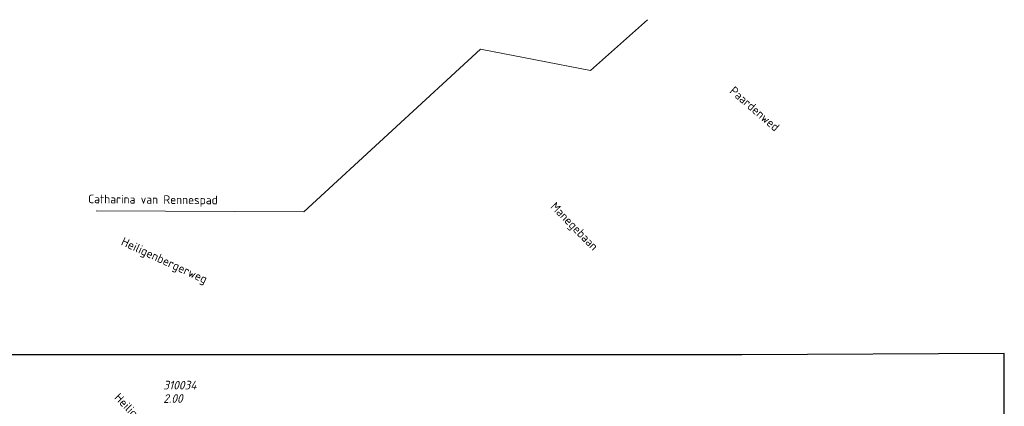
# Model space of a CAD drawing. Header units: metres. Extents: x 152202 to 157341, y 461610 to 468701.
# Tile 137 of 238: x 155737 to 155950, y 462789 to 462873. Entities that reach past the tile are written whole.
import ezdxf
from ezdxf.enums import TextEntityAlignment as Align
from ezdxf.lldxf.tags import DXFTag

# ---------------------------------------------------------------- set-up
doc = ezdxf.new("R2010")
doc.units = ezdxf.units.M
doc.layers.get('0').update_dxf_attribs({"linetype": 'CONTINUOUS'})
doc.layers.get('DEFPOINTS').update_dxf_attribs({"linetype": 'CONTINUOUS'})
for name, color, linetype, lineweight in [('B-OI-RI-GWA-PUTDEKSELHOOGTE-T25', 10, 'CONTINUOUS', 25), ('B-OI-RI-GWA_PUTNUMMER-T18', 10, 'CONTINUOUS', 18), ('B-OI-RI-PERSLEIDING-G', 210, 'RI-PERS', 18), ('B-RO-OG-TOPOGRAFIE-T18', 2, 'CONTINUOUS', 18)]:
    doc.layers.add(name, color=color, linetype=linetype, lineweight=lineweight)
doc.styles.add('NLCS-ISO-M200-T18', font='NLCS-ISO.ttf', dxfattribs={"height": 360})
doc.styles.add('NLCS-ISO-M750-T25_CURSIEF', font='NLCS-ISO.ttf', dxfattribs={"oblique": 15, "height": 1.875})
tags = doc.linetypes.add('RI-PERS', pattern='A,7,-2,["P",Standard,S=1.8,R=0,X=-0.5,Y=-0.9],-2,7,-2,[102,NLCS.SHX,S=1,R=180,X=0,Y=0],-2', length=22).pattern_tags.tags
tags[6] = DXFTag(74, 10)

# ---------------------------------------------------------------- blocks, each defined once
blk = doc.blocks.new('ACMAP_ANN_TEMPLATE_gwa-puth')
at = {"style": 'NLCS-ISO-M750-T25_CURSIEF', "oblique": 15}
blk.add_attdef('gwa-puth', (3, -5), '', height=1.88, dxfattribs=at)
blk = doc.blocks.new('ACMAP_ANN_TEMPLATE_gwa-putnr')
at = {"style": 'NLCS-ISO-M750-T25_CURSIEF', "oblique": 15}
blk.add_attdef('gwa-putnr', (3, -2.1), '', height=1.88, dxfattribs=at)

msp = doc.modelspace()

# ---------------------------------------------------------------- linework, layer by layer
at = {"layer": 'B-OI-RI-PERSLEIDING-G'}
for p, q in [((155872.52, 462873.05), (155860.21, 462862.07)), ((155836.34, 462866.69), (155798.13, 462831.44)), ((155860.21, 462862.07), (155836.34, 462866.69)), ((155753.08, 462831.66), (155798.13, 462831.44))]:
    msp.add_line(p, q, dxfattribs=at)
at = {"layer": 'DEFPOINTS', "flags": 128}
msp.add_lwpolyline([(155949.863, 462800.699), (155892.962, 462800.401), (155735.462, 462800.401), (155585.462, 462800.401), (155585.462, 462623.4), (155585.462, 462534.725), (155949.863, 462534.725)], close=True, dxfattribs=at)

# ---------------------------------------------------------------- block references
at = {"layer": 'B-OI-RI-GWA-PUTDEKSELHOOGTE-T25', "transparency": 33554623}
ref = msp.add_blockref('ACMAP_ANN_TEMPLATE_gwa-puth', (155764.631, 462795.026), dxfattribs=at)
ref.add_attrib('gwa-puth', '2.00', (155767.631, 462790.026), dxfattribs={"layer": '0', "color": 0, "linetype": 'ByBlock', "height": 1.875, "style": 'NLCS-ISO-M750-T25_CURSIEF', "oblique": 15})
at = {"layer": 'B-OI-RI-GWA_PUTNUMMER-T18', "transparency": 33554623}
ref = msp.add_blockref('ACMAP_ANN_TEMPLATE_gwa-putnr', (155764.631, 462795.026), dxfattribs=at)
ref.add_attrib('gwa-putnr', '310034', (155767.631, 462792.926), dxfattribs={"layer": '0', "color": 0, "linetype": 'ByBlock', "height": 1.875, "style": 'NLCS-ISO-M750-T25_CURSIEF', "oblique": 15})

# ---------------------------------------------------------------- texts
at = {"layer": 'B-RO-OG-TOPOGRAFIE-T18', "style": 'NLCS-ISO-M200-T18'}
for s, rotation, p in [('Paardenwed', 319.1, (155895.786, 462853.738)), ('Catharina van Rennespad', 359.5, (155765.409, 462833.819)), ('Manegebaan', 314.3, (155856.528, 462828.095)), ('Heiligenbergerweg', 335.1, (155767.769, 462820.655)), ('Heiligenbergerweg', 313.6, (155764.336, 462784.197))]:
    msp.add_text(s, height=1.875, rotation=rotation, dxfattribs=at).set_placement(p, align=Align.MIDDLE)

doc.saveas('drawing.dxf')
